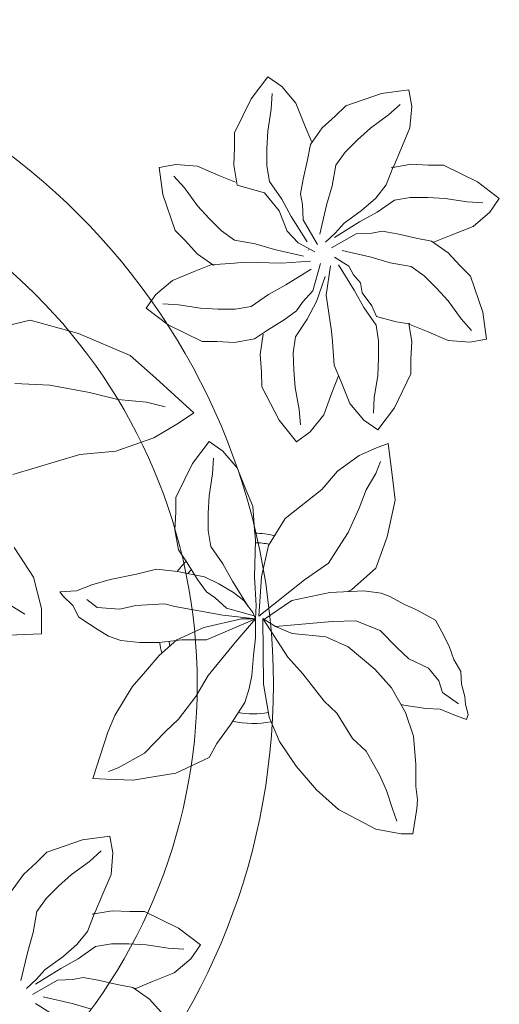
# Model space of a CAD drawing. Header units: millimetres. Extents: x 0 to 11.7, y 0 to 17.
# Tile 27 of 31: x 1.058 to 1.312, y 10.9 to 11.421. Entities that reach past the tile are written whole.
import ezdxf

# ---------------------------------------------------------------- set-up
doc = ezdxf.new("R2010")
doc.units = ezdxf.units.MM
doc.layers.add('vegetacion', color=85, linetype='Continuous', lineweight=0)

# ---------------------------------------------------------------- blocks, each defined once
blk = doc.blocks.new('MACETA1-P')
for p, q in [((0.3402826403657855, 0.3101329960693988), (0.3490812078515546, 0.3217068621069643)), ((0.3490812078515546, 0.3217068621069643), (0.3564459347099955, 0.3166143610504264)), ((0.3509060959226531, 0.304623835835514), (0.3513623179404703, 0.312910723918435)), ((0.3564459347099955, 0.3166143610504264), (0.3638758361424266, 0.3078645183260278)), ((0.3903094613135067, 0.3064395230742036), (0.409265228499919, 0.3129522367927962)), ((0.409265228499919, 0.3129522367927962), (0.4236707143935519, 0.3149146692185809)), ((0.4236707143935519, 0.3149146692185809), (0.4252774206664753, 0.306106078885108)), ((0.3314840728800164, 0.2921240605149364), (0.3402826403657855, 0.3101329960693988)), ((0.3638758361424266, 0.3078645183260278), (0.3685032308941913, 0.2962906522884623)), ((0.3490812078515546, 0.2930499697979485), (0.3509060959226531, 0.304623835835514)), ((0.384777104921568, 0.3009071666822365), (0.3903094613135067, 0.3064395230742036)), ((0.4128815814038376, 0.3015447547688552), (0.4190638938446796, 0.3070818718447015)), ((0.4252774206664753, 0.306106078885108), (0.4243440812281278, 0.2946652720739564)), ((0.3779073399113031, 0.2946825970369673), (0.384777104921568, 0.3009071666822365)), ((0.4034072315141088, 0.2946511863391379), (0.4128815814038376, 0.3015447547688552)), ((0.3314840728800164, 0.2843001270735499), (0.3314840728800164, 0.2921240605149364)), ((0.3486249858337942, 0.2838371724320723), (0.3490812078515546, 0.2930499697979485)), ((0.3685032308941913, 0.2962906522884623), (0.3721530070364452, 0.287494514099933)), ((0.3716684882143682, 0.2858629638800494), (0.3779073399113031, 0.2946825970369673)), ((0.3965702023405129, 0.2884593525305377), (0.4034072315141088, 0.2946511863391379)), ((0.4243440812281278, 0.2946652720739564), (0.4194321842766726, 0.2832092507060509)), ((0.3900230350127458, 0.2819121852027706), (0.3965702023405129, 0.2884593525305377)), ((0.3310278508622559, 0.2750410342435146), (0.3314840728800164, 0.2843001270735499)), ((0.3486249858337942, 0.2745780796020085), (0.3486249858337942, 0.2838371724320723)), ((0.3700629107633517, 0.2777132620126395), (0.3716684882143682, 0.2858629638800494)), ((0.3850983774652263, 0.2750519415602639), (0.3900230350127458, 0.2819121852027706)), ((0.4194321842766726, 0.2832092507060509), (0.4157931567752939, 0.2744086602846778)), ((0.367760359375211, 0.2675761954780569), (0.3700629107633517, 0.2777132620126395)), ((0.2915356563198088, 0.2737669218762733), (0.3003442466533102, 0.2753736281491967)), ((0.2934980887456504, 0.2593614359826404), (0.2915356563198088, 0.2737669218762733)), ((0.3003442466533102, 0.2753736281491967), (0.3117850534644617, 0.2744402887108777)), ((0.3117850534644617, 0.2744402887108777), (0.3232410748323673, 0.2695283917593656)), ((0.3328527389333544, 0.2643930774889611), (0.3310278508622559, 0.2750410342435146)), ((0.3499936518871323, 0.2662448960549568), (0.3486249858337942, 0.2745780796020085)), ((0.3831463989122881, 0.2639750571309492), (0.3850983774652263, 0.2750519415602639)), ((0.4155121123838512, 0.2740831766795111), (0.4117694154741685, 0.2644772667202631)), ((0.4142968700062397, 0.2735975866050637), (0.4249448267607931, 0.2754224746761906)), ((0.4157931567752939, 0.2744086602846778), (0.4152310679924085, 0.2737576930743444)), ((0.4249448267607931, 0.2754224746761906), (0.4342039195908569, 0.2749662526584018)), ((0.4342039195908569, 0.2749662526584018), (0.4420278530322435, 0.2749662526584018)), ((0.4420278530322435, 0.2749662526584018), (0.460036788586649, 0.2661676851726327)), ((0.3049055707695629, 0.2629777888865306), (0.2993684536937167, 0.2691601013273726)), ((0.3232410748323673, 0.2695283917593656), (0.3320416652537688, 0.2658893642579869)), ((0.3564459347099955, 0.2570320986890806), (0.3499936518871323, 0.2662448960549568)), ((0.3664494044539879, 0.2597211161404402), (0.367760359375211, 0.2675761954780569)), ((0.460036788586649, 0.2661676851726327), (0.4716106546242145, 0.2573691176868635)), ((0.3117991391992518, 0.2535034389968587), (0.3049055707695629, 0.2629777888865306)), ((0.3328527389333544, 0.2643930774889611), (0.347302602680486, 0.2603599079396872)), ((0.3801938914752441, 0.253833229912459), (0.3831463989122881, 0.2639750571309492)), ((0.4117694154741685, 0.2644772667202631), (0.4062889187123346, 0.2574881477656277)), ((0.3000108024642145, 0.2404056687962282), (0.2934980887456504, 0.2593614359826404)), ((0.347302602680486, 0.2603599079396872), (0.3550916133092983, 0.2507503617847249)), ((0.3615295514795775, 0.2477730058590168), (0.3564459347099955, 0.2570320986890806)), ((0.3674299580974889, 0.2541575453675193), (0.3664494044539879, 0.2597211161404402)), ((0.4062889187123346, 0.2574881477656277), (0.3987251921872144, 0.2510454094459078)), ((0.4069358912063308, 0.2500043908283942), (0.4161486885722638, 0.2564566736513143)), ((0.4161486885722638, 0.2564566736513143), (0.4244818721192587, 0.2578253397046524)), ((0.4244818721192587, 0.2578253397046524), (0.4337409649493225, 0.2578253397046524)), ((0.4337409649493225, 0.2578253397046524), (0.4429537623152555, 0.2573691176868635)), ((0.4429537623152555, 0.2573691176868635), (0.454527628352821, 0.2555442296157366)), ((0.454527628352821, 0.2555442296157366), (0.4628145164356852, 0.2550880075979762)), ((0.4716106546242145, 0.2573691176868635), (0.4665181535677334, 0.2500043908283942)), ((0.3179909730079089, 0.2466664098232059), (0.3117991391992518, 0.2535034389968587)), ((0.3550916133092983, 0.2507503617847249), (0.3593960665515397, 0.2399760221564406)), ((0.3678203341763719, 0.2459760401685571), (0.3674299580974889, 0.2541575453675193)), ((0.3766091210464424, 0.2384966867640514), (0.3801938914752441, 0.253833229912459)), ((0.3987251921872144, 0.2510454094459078), (0.3894307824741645, 0.2442384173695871)), ((0.324538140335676, 0.2401192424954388), (0.3179909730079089, 0.2466664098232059)), ((0.3698393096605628, 0.2343936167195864), (0.3615295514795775, 0.2477730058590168)), ((0.3753148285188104, 0.232916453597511), (0.3678203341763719, 0.2459760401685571)), ((0.397676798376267, 0.244920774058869), (0.4069358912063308, 0.2500043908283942)), ((0.4665181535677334, 0.2500043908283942), (0.4577683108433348, 0.2425744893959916)), ((0.3055431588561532, 0.234873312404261), (0.3000108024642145, 0.2404056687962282)), ((0.3313983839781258, 0.2351945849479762), (0.324538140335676, 0.2401192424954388)), ((0.3593960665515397, 0.2399760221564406), (0.3651353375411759, 0.2338608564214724)), ((0.384297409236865, 0.2366110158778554), (0.397676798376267, 0.244920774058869)), ((0.3894307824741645, 0.2442384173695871), (0.3847194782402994, 0.2389339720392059)), ((0.4040613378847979, 0.2390203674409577), (0.4096249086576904, 0.2400009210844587)), ((0.4096249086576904, 0.2400009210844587), (0.4174799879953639, 0.2386899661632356)), ((0.4577683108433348, 0.2425744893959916), (0.4461944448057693, 0.2379470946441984)), ((0.3117677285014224, 0.2280035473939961), (0.3055431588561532, 0.234873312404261)), ((0.3424752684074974, 0.2332426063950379), (0.3313983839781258, 0.2351945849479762)), ((0.3847194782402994, 0.2389339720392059), (0.3795915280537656, 0.2342214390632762)), ((0.3828202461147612, 0.2311354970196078), (0.3958798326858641, 0.2386299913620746)), ((0.3958798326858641, 0.2386299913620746), (0.4040613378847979, 0.2390203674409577)), ((0.4174799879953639, 0.2386899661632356), (0.4276170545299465, 0.236387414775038)), ((0.4276170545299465, 0.236387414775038), (0.4357667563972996, 0.2347818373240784)), ((0.4357667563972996, 0.2347818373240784), (0.4445863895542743, 0.2285429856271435)), ((0.4461944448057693, 0.2379470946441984), (0.4373983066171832, 0.234297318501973)), ((0.3526170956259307, 0.2302900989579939), (0.3424752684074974, 0.2332426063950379)), ((0.3679536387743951, 0.2267053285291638), (0.3526170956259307, 0.2302900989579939)), ((0.3651353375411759, 0.2338608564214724), (0.3739492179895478, 0.2290560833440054)), ((0.3703649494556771, 0.2302108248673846), (0.3705987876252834, 0.2300051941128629)), ((0.3884004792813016, 0.2298412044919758), (0.4037370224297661, 0.2262564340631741)), ((0.4373983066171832, 0.234297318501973), (0.4365405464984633, 0.2342344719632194)), ((0.3205873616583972, 0.2217646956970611), (0.3117677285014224, 0.2280035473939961)), ((0.3919869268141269, 0.2214849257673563), (0.3844028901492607, 0.2262896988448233)), ((0.4037370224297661, 0.2262564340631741), (0.4138788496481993, 0.2233039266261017)), ((0.4445863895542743, 0.2285429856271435), (0.4508109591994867, 0.2216732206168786)), ((0.3101596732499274, 0.2185994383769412), (0.3189558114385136, 0.222249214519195)), ((0.3189558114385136, 0.222249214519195), (0.3314092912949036, 0.2231616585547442)), ((0.3314092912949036, 0.2231616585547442), (0.3369647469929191, 0.2236830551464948)), ((0.3369647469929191, 0.2236830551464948), (0.3563625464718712, 0.2231616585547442)), ((0.3563625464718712, 0.2231616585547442), (0.3715937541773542, 0.2241392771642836)), ((0.3720567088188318, 0.2199355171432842), (0.3586773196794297, 0.2116257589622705)), ((0.3769177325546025, 0.2229661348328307), (0.3729826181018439, 0.208432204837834)), ((0.380009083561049, 0.2061675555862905), (0.382311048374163, 0.2216899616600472)), ((0.386514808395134, 0.2221529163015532), (0.3948245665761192, 0.2087735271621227)), ((0.3944466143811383, 0.2169713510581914), (0.3919869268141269, 0.2214849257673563)), ((0.4138788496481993, 0.2233039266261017), (0.4249557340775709, 0.2213519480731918)), ((0.4249557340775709, 0.2213519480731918), (0.4318159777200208, 0.2164272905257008)), ((0.4508109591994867, 0.2216732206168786), (0.4563433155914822, 0.2161408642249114)), ((0.2898359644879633, 0.2065421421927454), (0.2985858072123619, 0.2139720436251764)), ((0.2985858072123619, 0.2139720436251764), (0.3101596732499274, 0.2185994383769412)), ((0.3794909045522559, 0.2160652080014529), (0.3748051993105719, 0.2027691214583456)), ((0.3981361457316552, 0.212603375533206), (0.3944466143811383, 0.2169713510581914)), ((0.4318159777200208, 0.2164272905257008), (0.4383631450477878, 0.2098801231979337)), ((0.4563433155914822, 0.2161408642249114), (0.4628560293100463, 0.1971850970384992)), ((0.3586773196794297, 0.2116257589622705), (0.349418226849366, 0.2065421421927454)), ((0.3948245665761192, 0.2087735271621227), (0.3999081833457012, 0.1995144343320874)), ((0.3989560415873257, 0.2073618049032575), (0.3981361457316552, 0.212603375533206)), ((0.4383631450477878, 0.2098801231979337), (0.4445549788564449, 0.2030430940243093)), ((0.2847434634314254, 0.199177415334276), (0.2898359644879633, 0.2065421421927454)), ((0.349418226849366, 0.2065421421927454), (0.3402054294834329, 0.2000898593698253)), ((0.3729826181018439, 0.208432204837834), (0.367473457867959, 0.202370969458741)), ((0.3827672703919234, 0.187060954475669), (0.380009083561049, 0.2061675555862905)), ((0.4040803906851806, 0.2005186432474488), (0.3989560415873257, 0.2073618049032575)), ((0.2963173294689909, 0.1903788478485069), (0.2847434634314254, 0.199177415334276)), ((0.3018264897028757, 0.2010023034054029), (0.2935396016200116, 0.2014585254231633)), ((0.3134003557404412, 0.199177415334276), (0.3018264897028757, 0.2010023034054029)), ((0.3226131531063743, 0.1987211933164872), (0.3134003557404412, 0.199177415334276)), ((0.3318722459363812, 0.1987211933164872), (0.3226131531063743, 0.1987211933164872)), ((0.3402054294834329, 0.2000898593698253), (0.3318722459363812, 0.1987211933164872)), ((0.367473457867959, 0.202370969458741), (0.3642327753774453, 0.1977435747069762)), ((0.3748051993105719, 0.2027691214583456), (0.3699597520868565, 0.1933831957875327)), ((0.3999081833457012, 0.1995144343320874), (0.4063604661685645, 0.1903016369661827)), ((0.406540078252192, 0.194840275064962), (0.4040803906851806, 0.2005186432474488)), ((0.4445549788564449, 0.2030430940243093), (0.4514485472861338, 0.193568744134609)), ((0.3577514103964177, 0.193116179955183), (0.3489552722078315, 0.187576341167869)), ((0.3642327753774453, 0.1977435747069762), (0.3577514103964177, 0.193116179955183)), ((0.3699597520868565, 0.1933831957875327), (0.3637449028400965, 0.1840085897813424)), ((0.4169937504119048, 0.1920738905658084), (0.406540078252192, 0.194840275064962)), ((0.4514485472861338, 0.193568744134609), (0.4569856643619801, 0.187386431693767)), ((0.4628560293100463, 0.1971850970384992), (0.4648184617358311, 0.1827796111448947)), ((0.2232666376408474, 0.1928081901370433), (0.1979277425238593, 0.186975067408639)), ((0.2488853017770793, 0.1858903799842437), (0.2232666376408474, 0.1928081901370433)), ((0.3143262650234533, 0.1815802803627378), (0.2963173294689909, 0.1903788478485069)), ((0.4063604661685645, 0.1903016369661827), (0.4077291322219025, 0.181968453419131)), ((0.4239869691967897, 0.1909382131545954), (0.4169937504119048, 0.1920738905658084)), ((0.424312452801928, 0.1906571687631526), (0.4236614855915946, 0.1912192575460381)), ((0.4237017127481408, 0.1909845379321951), (0.4253262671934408, 0.1815054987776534)), ((0.4331130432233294, 0.187018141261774), (0.424312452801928, 0.1906571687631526)), ((0.2762224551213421, 0.1741758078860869), (0.2488853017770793, 0.1858903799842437)), ((0.342057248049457, 0.1829489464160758), (0.3314092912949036, 0.1811240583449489)), ((0.3489552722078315, 0.187576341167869), (0.342057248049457, 0.1829489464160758)), ((0.3465622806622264, 0.1854219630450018), (0.3450099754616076, 0.1747308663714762)), ((0.3637449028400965, 0.1840085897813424), (0.3625895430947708, 0.1756431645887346)), ((0.3832886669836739, 0.1815054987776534), (0.3827672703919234, 0.187060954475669)), ((0.444569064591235, 0.1821062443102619), (0.4331130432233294, 0.187018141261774)), ((0.4648184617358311, 0.1827796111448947), (0.4560098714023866, 0.1811729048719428)), ((0.3221501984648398, 0.1815802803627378), (0.3143262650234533, 0.1815802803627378)), ((0.3314092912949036, 0.1811240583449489), (0.3221501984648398, 0.1815802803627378)), ((0.3842011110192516, 0.1690520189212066), (0.3832886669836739, 0.1815054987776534)), ((0.4077291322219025, 0.181968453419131), (0.4077291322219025, 0.1727093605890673)), ((0.4253262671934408, 0.1815054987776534), (0.4248700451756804, 0.1722464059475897)), ((0.4560098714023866, 0.1811729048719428), (0.444569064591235, 0.1821062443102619)), ((0.289803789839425, 0.1621029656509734), (0.2762224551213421, 0.1741758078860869)), ((0.3450099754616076, 0.1747308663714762), (0.3457025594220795, 0.1654864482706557)), ((0.3625895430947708, 0.1756431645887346), (0.3628260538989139, 0.166387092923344)), ((0.4077291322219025, 0.1727093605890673), (0.4072729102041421, 0.1634965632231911)), ((0.4248700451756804, 0.1722464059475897), (0.4248700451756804, 0.1644224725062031)), ((0.3878508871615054, 0.1602558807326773), (0.3842011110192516, 0.1690520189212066)), ((0.3099220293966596, 0.1437539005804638), (0.289803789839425, 0.1621029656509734)), ((0.3457025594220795, 0.1654864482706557), (0.3459024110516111, 0.1576650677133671)), ((0.3628260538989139, 0.166387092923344), (0.3635174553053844, 0.1571889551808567)), ((0.3830159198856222, 0.154445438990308), (0.3864398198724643, 0.163331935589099)), ((0.4072729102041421, 0.1634965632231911), (0.4054480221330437, 0.1519226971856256)), ((0.4248700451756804, 0.1644224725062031), (0.4160714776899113, 0.1464135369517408)), ((0.2151409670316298, 0.1593129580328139), (0.2337136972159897, 0.1585515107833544)), ((0.2337136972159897, 0.1585515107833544), (0.2546777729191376, 0.1545521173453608)), ((0.3459024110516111, 0.1576650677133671), (0.3551581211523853, 0.1398867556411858)), ((0.3635174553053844, 0.1571889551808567), (0.3656373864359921, 0.1456654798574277)), ((0.3924782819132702, 0.1486820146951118), (0.3878508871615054, 0.1602558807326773)), ((0.2546777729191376, 0.1545521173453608), (0.2697526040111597, 0.1508731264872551)), ((0.3786856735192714, 0.1427571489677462), (0.3830159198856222, 0.154445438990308)), ((0.4054480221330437, 0.1519226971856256), (0.4049918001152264, 0.143635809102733)), ((0.2697526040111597, 0.1508731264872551), (0.284817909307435, 0.1494725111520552)), ((0.284817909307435, 0.1494725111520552), (0.2946788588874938, 0.1470731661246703)), ((0.3999081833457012, 0.1399321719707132), (0.3924782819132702, 0.1486820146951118)), ((0.4160714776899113, 0.1464135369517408), (0.4072729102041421, 0.1348396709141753)), ((0.3018488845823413, 0.1383186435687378), (0.3099220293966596, 0.1437539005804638)), ((0.3656373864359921, 0.1456654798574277), (0.3663051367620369, 0.1373929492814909)), ((0.3714816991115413, 0.1338203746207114), (0.3786856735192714, 0.1427571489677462)), ((0.2888030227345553, 0.1306455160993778), (0.3018488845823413, 0.1383186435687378)), ((0.3551581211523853, 0.1398867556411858), (0.364249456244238, 0.1285414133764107)), ((0.4072729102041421, 0.1348396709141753), (0.3999081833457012, 0.1399321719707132)), ((0.2686212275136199, 0.1235727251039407), (0.2888030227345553, 0.1306455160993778)), ((0.364249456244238, 0.1285414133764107), (0.3714816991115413, 0.1338203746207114)), ((0.3091998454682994, 0.1169822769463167), (0.3179984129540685, 0.1285561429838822)), ((0.3179984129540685, 0.1285561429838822), (0.3253631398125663, 0.1234636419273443)), ((0.3975113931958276, 0.1211488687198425), (0.4067010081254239, 0.12531546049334)), ((0.4067010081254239, 0.12531546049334), (0.4127622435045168, 0.1276302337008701)), ((0.4127622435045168, 0.1276302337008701), (0.4150433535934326, 0.1096212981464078)), ((0.21409682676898, 0.1111474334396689), (0.2495494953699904, 0.1218160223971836)), ((0.2495494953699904, 0.1218160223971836), (0.2686212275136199, 0.1235727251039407)), ((0.3253631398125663, 0.1234636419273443), (0.3327930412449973, 0.1147137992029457)), ((0.3859103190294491, 0.1128619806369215), (0.3975113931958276, 0.1211488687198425)), ((0.3004012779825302, 0.09897334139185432), (0.3091998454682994, 0.1169822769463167)), ((0.3198233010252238, 0.1114731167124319), (0.3202795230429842, 0.1197600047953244)), ((0.4062447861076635, 0.1117508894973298), (0.4087214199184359, 0.1180470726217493)), ((0.3179984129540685, 0.09989925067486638), (0.3198233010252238, 0.1114731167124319)), ((0.3327930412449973, 0.1147137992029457), (0.3374204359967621, 0.1031399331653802)), ((0.3776331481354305, 0.1031399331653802), (0.3859103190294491, 0.1128619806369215)), ((0.4012263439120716, 0.1030010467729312), (0.4062447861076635, 0.1117508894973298)), ((0.4150433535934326, 0.1096212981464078), (0.4164120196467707, 0.09758447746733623)), ((0.3175421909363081, 0.09068645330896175), (0.3179984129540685, 0.09989925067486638)), ((0.3374204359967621, 0.1031399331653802), (0.3410702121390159, 0.09434379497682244)), ((0.3582111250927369, 0.08790872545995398), (0.3776331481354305, 0.1031399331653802)), ((0.3974462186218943, 0.09337159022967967), (0.4012263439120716, 0.1030010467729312)), ((0.3004012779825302, 0.09114940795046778), (0.3004012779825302, 0.09897334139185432)), ((0.3410702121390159, 0.09434379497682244), (0.3419826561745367, 0.08189031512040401)), ((0.4164120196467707, 0.09758447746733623), (0.4123060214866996, 0.07818667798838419)), ((0.2999450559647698, 0.08189031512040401), (0.3004012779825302, 0.09114940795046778)), ((0.3175421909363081, 0.0814273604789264), (0.3175421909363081, 0.09068645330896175)), ((0.3915805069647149, 0.08040886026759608), (0.3974462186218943, 0.09337159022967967)), ((0.3494125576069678, 0.07355713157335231), (0.3582111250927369, 0.08790872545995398)), ((0.3017699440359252, 0.07124235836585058), (0.2999450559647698, 0.08189031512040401)), ((0.3189108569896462, 0.0730941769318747), (0.3175421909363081, 0.0814273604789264)), ((0.3419826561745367, 0.08189031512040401), (0.3425040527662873, 0.07633485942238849)), ((0.384867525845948, 0.06999238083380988), (0.3915805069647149, 0.08040886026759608)), ((0.3253631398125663, 0.06388137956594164), (0.3189108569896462, 0.0730941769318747)), ((0.3425040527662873, 0.07633485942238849), (0.3419826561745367, 0.05693705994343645)), ((0.3456976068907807, 0.05693705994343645), (0.3494125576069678, 0.07355713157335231)), ((0.4123060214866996, 0.07818667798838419), (0.4062447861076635, 0.06156660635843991)), ((0.2250240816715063, 0.05682501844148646), (0.2148245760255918, 0.0724949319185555)), ((0.3063973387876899, 0.0643443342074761), (0.3017699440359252, 0.07124235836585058)), ((0.381152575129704, 0.06411285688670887), (0.384867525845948, 0.06999238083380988)), ((0.3119371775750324, 0.05554819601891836), (0.3063973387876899, 0.0643443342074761)), ((0.3304467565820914, 0.0546222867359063), (0.3253631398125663, 0.06388137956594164)), ((0.3685738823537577, 0.05536301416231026), (0.381152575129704, 0.06411285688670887)), ((0.2657284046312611, 0.05554819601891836), (0.2796105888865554, 0.05832592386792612)), ((0.2796105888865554, 0.05832592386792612), (0.290234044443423, 0.0611036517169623)), ((0.290234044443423, 0.0611036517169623), (0.3013137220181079, 0.05971478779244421)), ((0.3013137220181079, 0.05971478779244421), (0.3156521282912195, 0.05693705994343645)), ((0.4062447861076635, 0.06156660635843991), (0.3933402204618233, 0.04999274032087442)), ((0.2293398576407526, 0.04015644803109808), (0.2250240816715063, 0.05682501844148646)), ((0.2477402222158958, 0.04952978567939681), (0.2560173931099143, 0.0527704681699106)), ((0.2560173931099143, 0.0527704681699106), (0.2657284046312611, 0.05554819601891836)), ((0.3165645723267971, 0.04906683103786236), (0.3119371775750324, 0.05554819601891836)), ((0.3156521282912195, 0.05693705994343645), (0.3230820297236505, 0.05323342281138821)), ((0.3230820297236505, 0.05323342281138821), (0.3309029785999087, 0.04860387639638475)), ((0.3387565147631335, 0.04124289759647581), (0.3304467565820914, 0.0546222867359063)), ((0.3419826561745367, 0.05693705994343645), (0.3429602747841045, 0.04170585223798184)), ((0.3443289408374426, 0.03615039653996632), (0.3456976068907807, 0.05693705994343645)), ((0.3443289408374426, 0.03615039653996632), (0.3685738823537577, 0.05536301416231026)), ((0.2389416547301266, 0.04906683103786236), (0.2477402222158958, 0.04952978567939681)), ((0.2407665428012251, 0.04675205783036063), (0.2389416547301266, 0.04906683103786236)), ((0.3211919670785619, 0.04582614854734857), (0.3165645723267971, 0.04906683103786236)), ((0.3309029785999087, 0.04860387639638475), (0.3364428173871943, 0.0444835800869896)), ((0.3618100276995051, 0.04450305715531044), (0.3818437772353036, 0.04867668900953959)), ((0.3818437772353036, 0.04867668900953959), (0.3998245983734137, 0.04953152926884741)), ((0.3933402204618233, 0.04999274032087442), (0.3913582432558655, 0.04912902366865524)), ((0.3998245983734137, 0.04953152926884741), (0.4090273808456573, 0.04827441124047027)), ((0.4090273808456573, 0.04827441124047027), (0.4136287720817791, 0.0466150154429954)), ((0.2098495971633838, 0.04371599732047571), (0.2204074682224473, 0.03711957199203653)), ((0.2458501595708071, 0.04170585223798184), (0.2407665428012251, 0.04675205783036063)), ((0.2588198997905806, 0.04077994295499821), (0.2532800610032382, 0.04494653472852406)), ((0.2944052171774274, 0.0426317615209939), (0.279154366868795, 0.04170585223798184)), ((0.2999450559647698, 0.04124289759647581), (0.2944052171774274, 0.0426317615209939)), ((0.3272532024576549, 0.04031698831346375), (0.3211919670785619, 0.04582614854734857)), ((0.3364428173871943, 0.0444835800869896), (0.3410702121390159, 0.03800221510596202)), ((0.3468808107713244, 0.03418132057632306), (0.3618100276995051, 0.04450305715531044)), ((0.4136287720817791, 0.0466150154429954), (0.4211325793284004, 0.04244138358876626)), ((0.4211325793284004, 0.04244138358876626), (0.4278576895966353, 0.03947458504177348)), ((0.2292261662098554, 0.02672604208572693), (0.2293398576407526, 0.04015644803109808)), ((0.2491088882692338, 0.03568744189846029), (0.2458501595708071, 0.04170585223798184)), ((0.2708120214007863, 0.03985403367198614), (0.2588198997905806, 0.04077994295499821)), ((0.279154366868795, 0.04170585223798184), (0.2708120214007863, 0.03985403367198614)), ((0.3253631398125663, 0.03661335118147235), (0.2999450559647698, 0.04124289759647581)), ((0.3425040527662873, 0.03476153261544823), (0.3253631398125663, 0.03661335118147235)), ((0.3417871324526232, 0.03638187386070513), (0.3272532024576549, 0.04031698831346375)), ((0.3410702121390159, 0.03800221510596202), (0.3425040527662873, 0.03476153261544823)), ((0.3429602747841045, 0.04170585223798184), (0.3425040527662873, 0.03476153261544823)), ((0.4278576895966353, 0.03947458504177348), (0.4378391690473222, 0.03404383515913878)), ((0.2546487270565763, 0.03198380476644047), (0.2491088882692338, 0.03568744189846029)), ((0.2588198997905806, 0.02920607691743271), (0.2546487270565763, 0.03198380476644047)), ((0.3350741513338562, 0.03476153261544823), (0.3151959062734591, 0.03013198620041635)), ((0.3425040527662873, 0.03476153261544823), (0.3165645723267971, 0.02365062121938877)), ((0.3425040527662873, 0.03476153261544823), (0.3318154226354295, 0.02226175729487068)), ((0.3425040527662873, 0.03476153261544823), (0.3350741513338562, 0.03476153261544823)), ((0.3425040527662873, 0.03105789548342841), (0.3425040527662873, 0.03476153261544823)), ((0.3464145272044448, 0.0349004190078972), (0.3468707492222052, 0.0001788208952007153)), ((0.3531275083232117, 0.03068753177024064), (0.3464145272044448, 0.0349004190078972)), ((0.3464145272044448, 0.0349004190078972), (0.3596863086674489, 0.01443279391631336)), ((0.3531275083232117, 0.03068753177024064), (0.3831180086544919, 0.03323927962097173)), ((0.3831180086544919, 0.03323927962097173), (0.395647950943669, 0.03364155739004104)), ((0.395647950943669, 0.03364155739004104), (0.4086026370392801, 0.02861308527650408)), ((0.4378391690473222, 0.03404383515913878), (0.4412371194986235, 0.02780852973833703)), ((0.2074329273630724, 0.02592894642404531), (0.2292261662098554, 0.02672604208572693)), ((0.2648159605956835, 0.02550243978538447), (0.2588198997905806, 0.02920607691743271)), ((0.3151959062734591, 0.03013198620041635), (0.3008575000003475, 0.02365062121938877)), ((0.3425040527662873, 0.02457653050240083), (0.3425040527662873, 0.03105789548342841)), ((0.3619260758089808, 0.02693759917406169), (0.3531275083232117, 0.03068753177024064)), ((0.3798490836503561, 0.02527096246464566), (0.3619260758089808, 0.02693759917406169)), ((0.4086026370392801, 0.02861308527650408), (0.4173806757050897, 0.01946126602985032)), ((0.4412371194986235, 0.02780852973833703), (0.4449890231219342, 0.02026582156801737)), ((0.2712682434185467, 0.02318766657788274), (0.2648159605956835, 0.02550243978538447)), ((0.2814354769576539, 0.02226175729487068), (0.2712682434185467, 0.02318766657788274)), ((0.2916027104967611, 0.02226175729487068), (0.2814354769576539, 0.02226175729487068)), ((0.3008575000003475, 0.02365062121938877), (0.2916027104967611, 0.01536373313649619)), ((0.3036600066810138, 0.02365062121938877), (0.2916027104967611, 0.02226175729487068)), ((0.3165645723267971, 0.02365062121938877), (0.3036600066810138, 0.02365062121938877)), ((0.3318154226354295, 0.02226175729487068), (0.3175421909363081, 0.00471577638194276)), ((0.3415264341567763, 0.01536373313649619), (0.3425040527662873, 0.02457653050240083)), ((0.3915805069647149, 0.01985439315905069), (0.3798490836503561, 0.02527096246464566)), ((0.4057885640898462, 0.008141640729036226), (0.3915805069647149, 0.01985439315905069)), ((0.4173806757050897, 0.01946126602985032), (0.4236810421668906, 0.01357795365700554)), ((0.4449890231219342, 0.02026582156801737), (0.4474666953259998, 0.0131756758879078)), ((0.2916027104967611, 0.01536373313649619), (0.2833255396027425, 0.005641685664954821)), ((0.3406139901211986, 0.00471577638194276), (0.3415264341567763, 0.01536373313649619)), ((0.3596863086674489, 0.01443279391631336), (0.3676148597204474, 0.005632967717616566)), ((0.4236810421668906, 0.01357795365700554), (0.4340872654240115, 0.008599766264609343)), ((0.4474666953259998, 0.0131756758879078), (0.4512185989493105, 0.006890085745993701)), ((0.2833255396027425, 0.005641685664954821), (0.2773294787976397, -0.001302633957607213)), ((0.3676148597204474, 0.005632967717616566), (0.378941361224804, -0.008949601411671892)), ((0.4145871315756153, -0.001904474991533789), (0.4057885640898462, 0.008141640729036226)), ((0.4340872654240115, 0.008599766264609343), (0.4395381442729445, 0.001911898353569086)), ((0.4512185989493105, 0.006890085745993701), (0.4516433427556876, 0.000202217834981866)), ((0.3175421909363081, 0.00471577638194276), (0.3110247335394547, -0.006348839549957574)), ((0.3392453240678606, -0.002228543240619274), (0.3406139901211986, 0.00471577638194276)), ((0.3468707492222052, 0.0001788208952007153), (0.3498036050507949, -0.0173671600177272)), ((0.4395381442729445, 0.001911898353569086), (0.4415910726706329, -0.004373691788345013)), ((0.4516433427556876, 0.000202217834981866), (0.4533423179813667, -0.00648565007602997)), ((0.2773294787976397, -0.001302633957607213), (0.2680746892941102, -0.0165338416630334)), ((0.3368990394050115, -0.009589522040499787), (0.3392453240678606, -0.002228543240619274)), ((0.4145871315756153, -0.001904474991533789), (0.4219820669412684, -0.01483291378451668)), ((0.4415910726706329, -0.004373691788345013), (0.45001515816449, -0.01020671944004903)), ((0.3110247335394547, -0.006348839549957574), (0.3017699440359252, -0.01838566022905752)), ((0.3290780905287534, -0.02162634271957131), (0.3368990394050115, -0.009589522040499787)), ((0.378941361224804, -0.008949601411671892), (0.3855956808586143, -0.01523519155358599)), ((0.4533423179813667, -0.00648565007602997), (0.4537670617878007, -0.01065928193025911)), ((0.3855956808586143, -0.01523519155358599), (0.3939489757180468, -0.02861092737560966)), ((0.4196272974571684, -0.0107161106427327), (0.4211325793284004, -0.01106155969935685)), ((0.4211325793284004, -0.01106155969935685), (0.4328130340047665, -0.01272095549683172)), ((0.4219820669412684, -0.01483291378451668), (0.4261587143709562, -0.02735380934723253)), ((0.4328130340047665, -0.01272095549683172), (0.4403876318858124, -0.01317351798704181)), ((0.4403876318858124, -0.01317351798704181), (0.4474666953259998, -0.01609003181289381)), ((0.4537670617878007, -0.01065928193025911), (0.455218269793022, -0.01588889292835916)), ((0.2680746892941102, -0.0165338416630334), (0.2643597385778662, -0.02532997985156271)), ((0.3017699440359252, -0.01838566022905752), (0.2948614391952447, -0.0248670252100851)), ((0.3498036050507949, -0.0173671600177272), (0.3552130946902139, -0.03028359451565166)), ((0.4474666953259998, -0.01609003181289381), (0.4541918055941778, -0.01860426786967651)), ((0.4541918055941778, -0.01860426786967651), (0.455218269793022, -0.01588889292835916)), ((0.2643597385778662, -0.02532997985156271), (0.2564736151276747, -0.04982028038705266)), ((0.2948614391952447, -0.0248670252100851), (0.2837817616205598, -0.03639459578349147)), ((0.3221695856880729, -0.03130209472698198), (0.3290780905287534, -0.02162634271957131)), ((0.3552130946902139, -0.03028359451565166), (0.364011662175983, -0.04324632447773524)), ((0.3939489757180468, -0.02861092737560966), (0.4010988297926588, -0.0352987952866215)), ((0.4261587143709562, -0.02735380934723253), (0.4274329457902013, -0.04238894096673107)), ((0.2837817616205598, -0.03639459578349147), (0.2698995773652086, -0.04426482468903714)), ((0.3179984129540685, -0.03870936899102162), (0.3221695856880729, -0.03130209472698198)), ((0.4010988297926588, -0.0352987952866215), (0.4081778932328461, -0.04781969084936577)), ((0.3004012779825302, -0.0470425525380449), (0.3179984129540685, -0.03870936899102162)), ((0.2698995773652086, -0.04426482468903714), (0.2648159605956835, -0.04611664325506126)), ((0.364011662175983, -0.04324632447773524), (0.3748306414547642, -0.05579239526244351)), ((0.4274329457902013, -0.04238894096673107), (0.4274329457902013, -0.05410528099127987)), ((0.2564736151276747, -0.04982028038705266), (0.2634472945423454, -0.05023693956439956)), ((0.2634472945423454, -0.05023693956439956), (0.2777857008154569, -0.05069989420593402)), ((0.2777857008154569, -0.05069989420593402), (0.2884091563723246, -0.04889437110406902)), ((0.2884091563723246, -0.04889437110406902), (0.3004012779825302, -0.0470425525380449)), ((0.4081778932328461, -0.04781969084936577), (0.4119297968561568, -0.05616695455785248)), ((0.3748306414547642, -0.05579239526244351), (0.386562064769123, -0.06625517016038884)), ((0.4119297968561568, -0.05616695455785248), (0.4149030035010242, -0.06536905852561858)), ((0.4274329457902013, -0.05410528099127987), (0.4282824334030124, -0.06119542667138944)), ((0.4282824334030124, -0.06119542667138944), (0.4279479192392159, -0.06583851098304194)), ((0.386562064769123, -0.06625517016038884), (0.4062447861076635, -0.07667164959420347)), ((0.4149030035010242, -0.06536905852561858), (0.4173806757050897, -0.07245920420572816)), ((0.4258623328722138, -0.0791716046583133), (0.4279479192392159, -0.06583851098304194)), ((0.4062447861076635, -0.07667164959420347), (0.4196055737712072, -0.0791716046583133)), ((0.2321104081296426, -0.08885726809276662), (0.2510661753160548, -0.0823445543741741)), ((0.2510661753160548, -0.0823445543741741), (0.2654716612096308, -0.08038212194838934)), ((0.2654716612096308, -0.08038212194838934), (0.2670783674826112, -0.08919071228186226)), ((0.4196055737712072, -0.0791716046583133), (0.4258623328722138, -0.0791716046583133)), ((0.2546825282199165, -0.09375203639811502), (0.2608648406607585, -0.08821491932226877)), ((0.226578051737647, -0.09438962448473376), (0.2321104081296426, -0.08885726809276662)), ((0.2452081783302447, -0.1006456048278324), (0.2546825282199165, -0.09375203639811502)), ((0.2670783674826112, -0.08919071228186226), (0.2661450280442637, -0.1006315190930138)), ((0.2197082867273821, -0.1006141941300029), (0.226578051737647, -0.09438962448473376)), ((0.2134694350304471, -0.1094338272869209), (0.2197082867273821, -0.1006141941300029)), ((0.2383711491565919, -0.1068374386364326), (0.2452081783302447, -0.1006456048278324)), ((0.2661450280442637, -0.1006315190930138), (0.2612331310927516, -0.1120875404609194)), ((0.2318239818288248, -0.1133846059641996), (0.2383711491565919, -0.1068374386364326)), ((0.2268993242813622, -0.1202448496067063), (0.2318239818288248, -0.1133846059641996)), ((0.2612331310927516, -0.1120875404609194), (0.2575941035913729, -0.1208881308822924)), ((0.2560978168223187, -0.1216992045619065), (0.2667457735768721, -0.1198743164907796)), ((0.2667457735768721, -0.1198743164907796), (0.2760048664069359, -0.1203305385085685)), ((0.2249473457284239, -0.1313217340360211), (0.2268993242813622, -0.1202448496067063)), ((0.2573130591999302, -0.1212136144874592), (0.2535703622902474, -0.1308195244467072)), ((0.2575941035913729, -0.1208881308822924), (0.2570320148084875, -0.1215390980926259)), ((0.2760048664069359, -0.1203305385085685), (0.2838287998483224, -0.1203305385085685)), ((0.2838287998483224, -0.1203305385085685), (0.3018377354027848, -0.1291291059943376)), ((0.3018377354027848, -0.1291291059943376), (0.3134116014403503, -0.1379276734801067)), ((0.2219948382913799, -0.1414635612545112), (0.2249473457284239, -0.1313217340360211)), ((0.2535703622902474, -0.1308195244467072), (0.2480898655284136, -0.1378086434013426)), ((0.2480898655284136, -0.1378086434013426), (0.2405261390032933, -0.1442513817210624)), ((0.2487368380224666, -0.145292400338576), (0.2579496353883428, -0.1388401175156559)), ((0.2579496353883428, -0.1388401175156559), (0.2662828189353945, -0.1374714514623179)), ((0.2662828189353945, -0.1374714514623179), (0.2755419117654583, -0.1374714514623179)), ((0.2755419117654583, -0.1374714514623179), (0.2847547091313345, -0.1379276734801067)), ((0.2847547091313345, -0.1379276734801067), (0.2963285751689, -0.1397525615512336)), ((0.2963285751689, -0.1397525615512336), (0.304615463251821, -0.140208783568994)), ((0.3134116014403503, -0.1379276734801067), (0.3083191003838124, -0.145292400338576)), ((0.2184100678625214, -0.1568001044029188), (0.2219948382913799, -0.1414635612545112)), ((0.2405261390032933, -0.1442513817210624), (0.2312317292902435, -0.1510583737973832)), ((0.2394777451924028, -0.1503760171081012), (0.2487368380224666, -0.145292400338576)), ((0.3083191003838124, -0.145292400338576), (0.2995692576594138, -0.1527223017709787)), ((0.2260983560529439, -0.1586857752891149), (0.2394777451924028, -0.1503760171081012)), ((0.2312317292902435, -0.1510583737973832), (0.2265204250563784, -0.1563628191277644)), ((0.2265204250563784, -0.1563628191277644), (0.2213924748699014, -0.1610753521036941)), ((0.2376807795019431, -0.1566667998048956), (0.2458622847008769, -0.1562764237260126)), ((0.2458622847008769, -0.1562764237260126), (0.2514258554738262, -0.1552958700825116)), ((0.2514258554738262, -0.1552958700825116), (0.2592809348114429, -0.1566068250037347)), ((0.2995692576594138, -0.1527223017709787), (0.2879953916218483, -0.1573496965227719)), ((0.224621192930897, -0.1641612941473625), (0.2376807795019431, -0.1566667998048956)), ((0.2592809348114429, -0.1566068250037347), (0.2694180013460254, -0.1589093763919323)), ((0.2694180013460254, -0.1589093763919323), (0.2775677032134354, -0.1605149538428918)), ((0.2775677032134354, -0.1605149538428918), (0.2863873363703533, -0.1667538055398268)), ((0.279199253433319, -0.1609994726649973), (0.2783414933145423, -0.1610623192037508)), ((0.2879953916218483, -0.1573496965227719), (0.279199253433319, -0.1609994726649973)), ((0.2302014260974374, -0.1654555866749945), (0.245537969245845, -0.1690403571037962)), ((0.2863873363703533, -0.1667538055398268), (0.2926119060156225, -0.1736235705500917)), ((0.2337878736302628, -0.1738118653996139), (0.2262038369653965, -0.1690070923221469)), ((0.245537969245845, -0.1690403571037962), (0.2556797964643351, -0.1719928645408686))]:
    blk.add_line(p, q)
for centre, radius in [((0, 0), 0.3520133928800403), ((0.0197746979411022, 0), 0.2919392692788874)]:
    blk.add_circle(centre, radius)
for radius, start, end in [(0.05036109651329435, 77.34098315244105, 89.38931818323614), (0.04532498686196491, 79.52950209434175, 88.9233788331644), (0.05036109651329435, 135.2525297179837, 143.4036396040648), (0.04532498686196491, 136.6957004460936, 140.2948893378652), (0.05036109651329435, 188.474692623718, 195.0785275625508), (0.04532498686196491, 188.6863203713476, 191.8193587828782), (0.04532498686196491, 259.6352623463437, 279.8857110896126), (0.05036109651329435, 257.2642917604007, 280.5346188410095)]:
    blk.add_arc((0.3416171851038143, 0.02970701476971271), radius, start, end)

msp = doc.modelspace()

# ---------------------------------------------------------------- block references
at = {"layer": 'vegetacion'}
msp.add_blockref('MACETA1-P', (0.8402358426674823, 11.06903710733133), dxfattribs=at)

doc.saveas('drawing.dxf')
